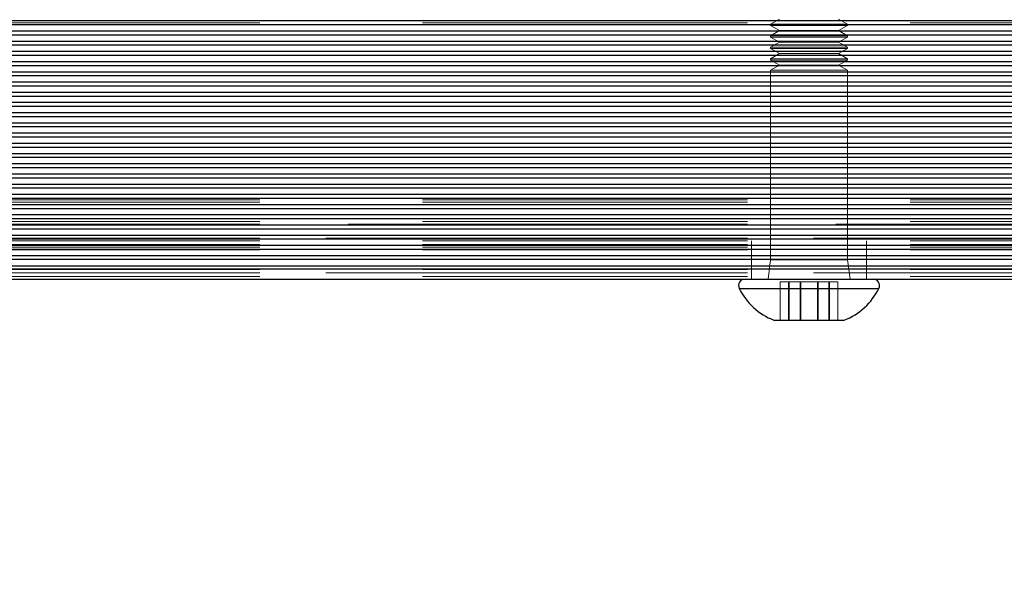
# Model space of a CAD drawing. Header units: millimetres. Extents: x 8 to 290, y 2 to 202.
# Tile 72 of 189: x 65.11 to 68.95, y 172.22 to 174.45. Entities that reach past the tile are written whole.
import ezdxf

# ---------------------------------------------------------------- set-up
doc = ezdxf.new("R2010")
doc.units = ezdxf.units.MM
doc.linetypes.add('HIDDEN', pattern=[1.905, 1.27, -0.635])
doc.styles.add('SLDTEXTSTYLE2', font='TXT', dxfattribs={"width": 0.605})
doc.dimstyles.new('SLDDIMSTYLE2', dxfattribs={"dimtxt": 2.568319, "dimasz": 3, "dimexe": 0, "dimexo": 0.0625, "dimgap": 0.64208, "dimtad": 1, "dimlfac": 20, "dimrnd": 1e-09, "dimzin": 12, "dimdsep": 46, "dimtxsty": 'SLDTEXTSTYLE2', "dimsah": 1, "dimcen": 0.09, "dimadec": 0, "dimazin": 3, "dimtfac": 1, "dimtofl": 0, "dimtmove": 0, "dimatfit": 3, "dimfxl": 1, "dimfrac": 2, "dimtolj": 1, "dimtzin": 12, "dimarcsym": 0})

# ---------------------------------------------------------------- blocks, each defined once
blk = doc.blocks.new('_D_3')
at = {"color": 7, "linetype": 'Continuous', "lineweight": 0}
blk.add_line((33.8917, 159.5789), (139.4917, 159.5789), dxfattribs=at)
at = {"color": 7, "linetype": 'Continuous', "lineweight": 18}
for points in [[(33.8917, 159.5789), (36.8917, 158.8289), (36.8917, 160.3289)], [(139.4917, 159.5789), (136.4917, 160.3289), (136.4917, 158.8289)]]:
    blk.add_solid(points, dxfattribs=at)
at = {"color": 7, "linetype": 'Continuous', "lineweight": 18, "insert": (82.772, 162.9896), "char_height": 2.64583, "attachment_point": 1, "style": 'SLDTEXTSTYLE2'}
blk.add_mtext('2112', dxfattribs=at)

msp = doc.modelspace()

# ---------------------------------------------------------------- linework, layer by layer
at = {"color": 7, "linetype": 'HIDDEN', "lineweight": 18}
for p, q in [((32.39172, 174.44584), (101.81672, 174.44584)), ((68.07636, 174.45084), (68.04172, 174.43084)), ((68.34172, 174.43084), (68.30708, 174.45084)), ((32.39172, 174.43584), (101.81672, 174.43584)), ((101.81672, 174.42955), (32.39172, 174.42955)), ((68.34172, 174.43084), (68.04172, 174.43084)), ((68.04172, 174.43084), (68.04172, 174.42584)), ((68.34172, 174.42584), (68.04172, 174.42584)), ((68.04172, 174.42584), (68.07636, 174.40584)), ((68.07636, 174.40584), (68.04172, 174.38584)), ((68.30708, 174.40584), (68.07636, 174.40584)), ((68.30708, 174.40584), (68.34172, 174.42584)), ((68.34172, 174.38584), (68.30708, 174.40584)), ((68.34172, 174.42584), (68.34172, 174.43084)), ((101.81672, 174.38969), (32.39172, 174.38969)), ((68.34172, 174.38584), (68.04172, 174.38584)), ((68.04172, 174.38584), (68.04172, 174.38084)), ((68.34172, 174.38084), (68.04172, 174.38084)), ((68.04172, 174.38084), (68.07636, 174.36084)), ((68.30708, 174.36084), (68.34172, 174.38084)), ((68.34172, 174.38084), (68.34172, 174.38584)), ((101.81672, 174.34984), (32.39172, 174.34984)), ((68.07636, 174.36084), (68.04172, 174.34084)), ((68.34172, 174.34084), (68.04172, 174.34084)), ((68.04172, 174.34084), (68.04172, 174.33584)), ((68.34172, 174.33584), (68.04172, 174.33584)), ((68.04172, 174.33584), (68.07636, 174.31584)), ((68.30708, 174.36084), (68.07636, 174.36084)), ((68.34172, 174.34084), (68.30708, 174.36084)), ((68.30708, 174.31584), (68.34172, 174.33584)), ((68.34172, 174.33584), (68.34172, 174.34084)), ((101.81672, 174.30998), (32.39172, 174.30998)), ((68.07636, 174.31584), (68.04172, 174.29584)), ((68.34172, 174.29584), (68.04172, 174.29584)), ((68.04172, 174.29584), (68.04172, 174.29084)), ((68.34172, 174.29084), (68.04172, 174.29084)), ((68.04172, 174.29084), (68.07636, 174.27084)), ((68.30708, 174.31584), (68.07636, 174.31584)), ((68.34172, 174.29584), (68.30708, 174.31584)), ((68.30708, 174.27084), (68.34172, 174.29084)), ((68.34172, 174.29084), (68.34172, 174.29584)), ((101.81672, 174.27012), (32.39172, 174.27012)), ((68.07636, 174.27084), (68.04172, 174.25084)), ((68.34172, 174.25084), (68.04172, 174.25084)), ((68.04172, 174.25084), (68.04172, 173.51084)), ((68.30708, 174.27084), (68.07636, 174.27084)), ((68.34172, 174.25084), (68.30708, 174.27084)), ((68.34172, 173.51084), (68.34172, 174.25084)), ((101.81672, 174.23027), (32.39172, 174.23027)), ((101.81672, 174.19041), (32.39172, 174.19041)), ((101.81672, 174.15055), (32.39172, 174.15055)), ((101.81672, 174.1107), (32.39172, 174.1107)), ((101.81672, 174.07084), (32.39172, 174.07084)), ((101.81672, 174.03099), (32.39172, 174.03099)), ((101.81672, 173.99113), (32.39172, 173.99113)), ((101.81672, 173.95127), (32.39172, 173.95127)), ((101.81672, 173.91142), (32.39172, 173.91142)), ((101.81672, 173.87156), (32.39172, 173.87156)), ((101.81672, 173.8317), (32.39172, 173.8317)), ((101.81672, 173.79185), (32.39172, 173.79185)), ((101.81672, 173.75199), (32.39172, 173.75199)), ((32.39172, 173.74584), (101.81672, 173.74584)), ((32.39172, 173.73584), (101.81672, 173.73584)), ((32.39172, 173.72584), (101.81672, 173.72584)), ((101.81672, 173.71213), (32.39172, 173.71213)), ((101.81672, 173.67228), (32.39172, 173.67228)), ((32.39172, 173.66084), (101.39172, 173.66084)), ((32.39172, 173.65084), (101.81672, 173.65084)), ((69.56672, 173.65084), (32.39172, 173.65084)), ((101.81672, 173.63242), (32.39172, 173.63242)), ((32.39172, 173.59584), (101.81672, 173.59584)), ((69.47922, 173.59584), (32.39172, 173.59584)), ((101.81672, 173.59256), (32.39172, 173.59256)), ((32.39172, 173.58584), (101.81672, 173.58584)), ((32.39172, 173.57084), (101.81672, 173.57084)), ((32.39172, 173.56084), (101.81672, 173.56084)), ((67.96672, 173.58584), (67.96672, 173.43584)), ((68.41672, 173.43584), (68.41672, 173.58584)), ((101.81672, 173.55271), (32.39172, 173.55271)), ((32.39172, 173.55084), (101.81672, 173.55084)), ((101.81672, 173.52807), (32.39172, 173.52807)), ((101.81672, 173.51349), (32.39172, 173.51349)), ((101.81672, 173.48821), (32.39172, 173.48821)), ((68.04172, 173.51084), (68.03172, 173.43584)), ((68.04172, 173.51084), (68.34172, 173.51084)), ((68.35172, 173.43584), (68.34172, 173.51084)), ((101.81672, 173.47547), (32.39172, 173.47547)), ((32.39172, 173.47334), (101.81672, 173.47334)), ((32.39172, 173.46084), (101.81672, 173.46084)), ((69.47922, 173.46084), (32.39172, 173.46084)), ((32.39172, 173.44584), (101.81672, 173.44584)), ((68.07947, 173.42584), (68.07887, 173.42584)), ((68.07887, 173.42584), (68.07887, 173.27584)), ((68.15904, 173.42584), (68.07947, 173.42584)), ((68.07947, 173.42584), (68.07947, 173.27584)), ((68.11214, 173.42584), (68.11214, 173.27584)), ((68.1141, 173.42584), (68.1141, 173.27584)), ((68.15649, 173.42584), (68.15649, 173.27584)), ((68.27129, 173.42584), (68.15904, 173.42584)), ((68.15904, 173.42584), (68.15904, 173.27584)), ((68.22439, 173.42584), (68.22439, 173.27584)), ((68.22695, 173.42584), (68.22695, 173.27584)), ((68.26934, 173.42584), (68.26934, 173.27584)), ((68.30397, 173.42584), (68.27129, 173.42584)), ((68.27129, 173.42584), (68.27129, 173.27584)), ((68.30456, 173.42584), (68.30397, 173.42584)), ((68.30397, 173.42584), (68.30397, 173.27584)), ((68.30456, 173.42584), (68.30456, 173.27584)), ((67.93037, 173.39992), (67.91923, 173.39992)), ((68.46389, 173.39992), (67.91955, 173.39992)), ((68.46421, 173.39992), (67.93037, 173.39992))]:
    msp.add_line(p, q, dxfattribs=at)
at = {"color": 7, "linetype": 'Continuous', "lineweight": 25}
for p, q in [((33.89172, 174.44477), (98.14172, 174.44477)), ((33.89172, 174.42955), (98.14172, 174.42955)), ((33.89172, 174.40491), (98.14172, 174.40491)), ((33.89172, 174.38969), (98.14172, 174.38969)), ((33.89172, 174.36506), (98.14172, 174.36506)), ((33.89172, 174.34984), (98.14172, 174.34984)), ((33.89172, 174.3252), (98.14172, 174.3252)), ((33.89172, 174.30998), (98.14172, 174.30998)), ((33.89172, 174.28534), (98.14172, 174.28534)), ((33.89172, 174.27012), (98.14727, 174.27012)), ((33.89172, 174.24548), (101.81672, 174.24548)), ((33.89172, 174.23027), (101.81672, 174.23027)), ((33.89172, 174.20563), (101.81672, 174.20563)), ((33.89172, 174.19041), (101.81672, 174.19041)), ((33.89172, 174.16577), (101.81672, 174.16577)), ((33.89172, 174.15055), (101.81672, 174.15055)), ((33.89172, 174.12592), (101.81672, 174.12592)), ((33.89172, 174.1107), (101.81672, 174.1107)), ((33.89172, 174.08606), (101.81672, 174.08606)), ((33.89172, 174.07084), (101.81672, 174.07084)), ((33.89172, 174.0462), (101.81672, 174.0462)), ((33.89172, 174.03099), (101.81672, 174.03099)), ((33.89172, 174.00635), (101.81672, 174.00635)), ((33.89172, 173.99113), (101.81672, 173.99113)), ((33.89172, 173.96649), (101.81672, 173.96649)), ((33.89172, 173.95127), (101.81672, 173.95127)), ((33.89172, 173.92663), (101.81672, 173.92663)), ((33.89172, 173.91142), (101.81672, 173.91142)), ((33.89172, 173.88678), (101.81672, 173.88678)), ((33.89172, 173.87156), (101.81672, 173.87156)), ((33.89172, 173.84692), (101.81672, 173.84692)), ((33.89172, 173.8317), (101.81672, 173.8317)), ((33.89172, 173.80706), (101.81672, 173.80706)), ((33.89172, 173.79185), (101.81672, 173.79185)), ((33.89172, 173.76721), (101.81672, 173.76721)), ((33.89172, 173.75199), (101.81672, 173.75199)), ((33.89172, 173.72735), (101.81672, 173.72735)), ((33.89172, 173.71213), (101.81672, 173.71213)), ((33.89172, 173.6875), (101.81672, 173.6875)), ((33.89172, 173.67228), (101.81672, 173.67228)), ((33.89172, 173.64764), (101.81672, 173.64764)), ((33.89172, 173.63242), (101.81672, 173.63242)), ((33.89172, 173.60778), (101.81672, 173.60778)), ((33.89172, 173.59256), (101.81672, 173.59256)), ((33.89172, 173.56793), (101.81672, 173.56793)), ((33.89172, 173.55271), (101.81672, 173.55271)), ((33.89172, 173.52807), (101.81672, 173.52807)), ((33.89172, 173.51349), (101.81672, 173.51349)), ((33.89172, 173.48821), (101.81672, 173.48821)), ((33.89172, 173.47547), (101.81672, 173.47547)), ((33.89172, 173.43584), (101.81672, 173.43584)), ((67.91923, 173.39992), (68.46421, 173.39992)), ((68.05422, 173.27584), (68.32922, 173.27584))]:
    msp.add_line(p, q, dxfattribs=at)
for centre, radius, start, end in [((67.94172, 173.41084), 0.025, 90, 205.89862), ((68.44172, 173.41084), 0.025, 334.10138, 90), ((68.14412, 173.50911), 0.25, 205.89862, 248.92366), ((68.23931, 173.50911), 0.25, 291.07634, 334.10138)]:
    msp.add_arc(centre, radius, start, end, dxfattribs=at)

# ---------------------------------------------------------------- dimensions: what is measured, and where the dimension line sits
at = {"color": 7, "linetype": 'Continuous', "lineweight": 18}
dim = msp.add_linear_dim(base=(139.49172, 159.57894), p1=(33.89172, 175.63584), p2=(139.49172, 175.63584), dimstyle='SLDDIMSTYLE2', dxfattribs=at)
dim.commit()
dim.dimension.update_dxf_attribs({"geometry": '_D_3', "text_midpoint": (86.69172, 159.57894), "dimtype": 160})

doc.saveas('drawing.dxf')
